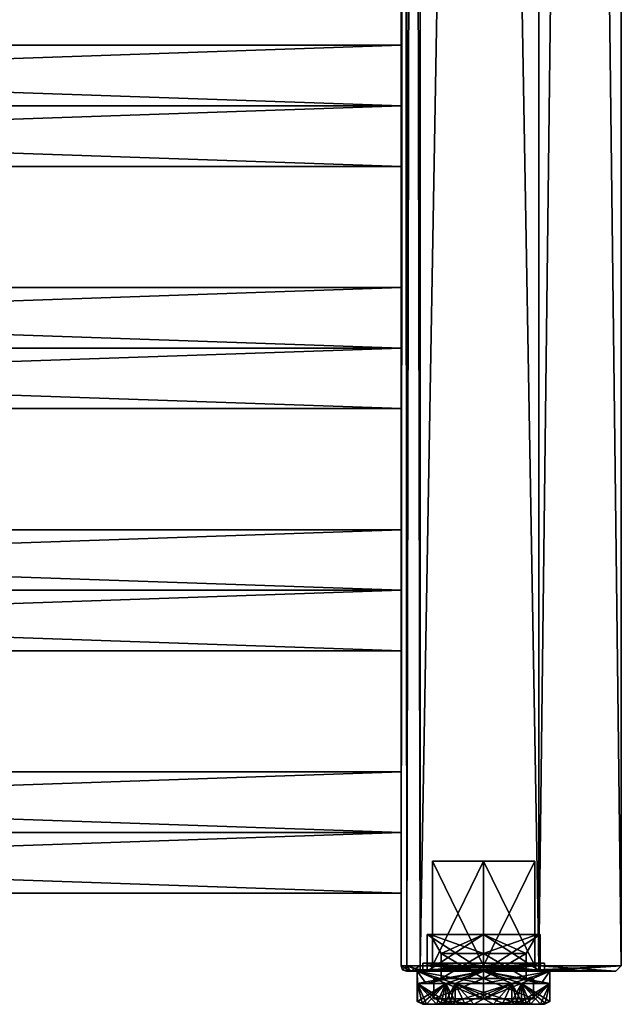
# Model space of a CAD drawing. Extents: x -200 to 200, y -702 to 625.
# Tile 204 of 256: x 91 to 200, y -625 to -446. Entities that reach past the tile are written whole.
import ezdxf

# ---------------------------------------------------------------- set-up
doc = ezdxf.new("R2010")
doc.units = 0
doc.header["$LTSCALE"] = 4.479492
for name, color, linetype in [('5227', 7, 'CONTINUOUS'), ('5228', 7, 'CONTINUOUS'), ('5229', 7, 'CONTINUOUS'), ('5230', 7, 'CONTINUOUS'), ('5231', 7, 'CONTINUOUS'), ('5232', 7, 'CONTINUOUS'), ('5233', 7, 'CONTINUOUS'), ('5234', 7, 'CONTINUOUS'), ('5235', 7, 'CONTINUOUS'), ('5236', 7, 'CONTINUOUS'), ('5237', 7, 'CONTINUOUS'), ('5238', 7, 'CONTINUOUS'), ('5239', 7, 'CONTINUOUS'), ('5240', 7, 'CONTINUOUS'), ('5241', 7, 'CONTINUOUS'), ('5242', 7, 'CONTINUOUS'), ('5243', 7, 'CONTINUOUS'), ('5244', 7, 'CONTINUOUS'), ('5245', 7, 'CONTINUOUS'), ('5246', 7, 'CONTINUOUS'), ('5247', 7, 'CONTINUOUS'), ('5248', 7, 'CONTINUOUS'), ('5249', 7, 'CONTINUOUS'), ('5250', 7, 'CONTINUOUS'), ('5251', 7, 'CONTINUOUS'), ('5252', 7, 'CONTINUOUS'), ('5253', 7, 'CONTINUOUS'), ('865', 7, 'CONTINUOUS'), ('866', 7, 'CONTINUOUS'), ('867', 7, 'CONTINUOUS'), ('868', 7, 'CONTINUOUS'), ('869', 7, 'CONTINUOUS'), ('870', 7, 'CONTINUOUS'), ('871', 7, 'CONTINUOUS'), ('872', 7, 'CONTINUOUS'), ('923', 7, 'CONTINUOUS'), ('924', 7, 'CONTINUOUS'), ('925', 7, 'CONTINUOUS'), ('926', 7, 'CONTINUOUS'), ('928', 7, 'CONTINUOUS'), ('929', 7, 'CONTINUOUS'), ('930', 7, 'CONTINUOUS'), ('935', 7, 'CONTINUOUS'), ('936', 7, 'CONTINUOUS'), ('937', 7, 'CONTINUOUS'), ('938', 7, 'CONTINUOUS'), ('939', 7, 'CONTINUOUS'), ('940', 7, 'CONTINUOUS'), ('946', 7, 'CONTINUOUS'), ('947', 7, 'CONTINUOUS'), ('948', 7, 'CONTINUOUS'), ('951', 7, 'CONTINUOUS'), ('952', 7, 'CONTINUOUS')]:
    doc.layers.add(name, color=color, linetype=linetype)

msp = doc.modelspace()

# ---------------------------------------------------------------- linework, layer by layer
at = {"layer": '5227', "color": 7, "linetype": 'CONTINUOUS'}
for points in [[(175, -616, -7.7), (167.3, -616), (175, -620.5, -7.7), (175, -616, -7.7)], [(175, -620.5, -7.7), (167.3, -616), (167.3, -620.5), (175, -620.5, -7.7)], [(182.7, -616), (175, -616, -7.7), (182.7, -620.5), (182.7, -616)], [(182.7, -620.5), (175, -616, -7.7), (175, -620.5, -7.7), (182.7, -620.5)]]:
    msp.add_3dface(points, dxfattribs=at)
at = {"layer": '5228', "color": 7, "linetype": 'CONTINUOUS'}
for points in [[(164.72, -612.5), (175, -612.5, 10.28), (165.3, -612.5), (164.72, -612.5)], [(175, -612.5, -10.28), (164.72, -612.5), (175, -612.5, -9.7), (175, -612.5, -10.28)], [(164.72, -612.5), (165.3, -612.5), (175, -612.5, -9.7), (164.72, -612.5)], [(165.3, -612.5), (175, -612.5, 10.28), (175, -612.5, 9.7), (165.3, -612.5)], [(175, -612.5, 10.28), (185.28, -612.5), (175, -612.5, 9.7), (175, -612.5, 10.28)], [(185.28, -612.5), (175, -612.5, -10.28), (184.7, -612.5), (185.28, -612.5)], [(175, -612.5, 9.7), (185.28, -612.5), (184.7, -612.5), (175, -612.5, 9.7)], [(184.7, -612.5), (175, -612.5, -10.28), (175, -612.5, -9.7), (184.7, -612.5)]]:
    msp.add_3dface(points, dxfattribs=at)
at = {"layer": '5229', "color": 7, "linetype": 'CONTINUOUS'}
for points in [[(164.72, -612.5), (175, -612.5, -10.28), (164.72, -619.2), (164.72, -612.5)], [(164.72, -619.2), (175, -612.5, -10.28), (175, -619.2, -10.28), (164.72, -619.2)], [(175, -619.2, -10.28), (185.28, -612.5), (185.28, -619.2), (175, -619.2, -10.28)], [(175, -612.5, -10.28), (185.28, -612.5), (175, -619.2, -10.28), (175, -612.5, -10.28)]]:
    msp.add_3dface(points, dxfattribs=at)
at = {"layer": '5230', "color": 7, "linetype": 'CONTINUOUS'}
for points in [[(162.95, -619.2), (175, -619.2, -10.28), (175, -619.2, -12.05), (162.95, -619.2)], [(175, -619.2, 12.05), (164.72, -619.2), (162.95, -619.2), (175, -619.2, 12.05)], [(164.72, -619.2), (175, -619.2, -10.28), (162.95, -619.2), (164.72, -619.2)], [(164.72, -619.2), (175, -619.2, 12.05), (175, -619.2, 10.28), (164.72, -619.2)], [(175, -619.2, 12.05), (187.05, -619.2), (175, -619.2, 10.28), (175, -619.2, 12.05)], [(187.05, -619.2), (185.28, -619.2), (175, -619.2, 10.28), (187.05, -619.2)], [(185.28, -619.2), (187.05, -619.2), (175, -619.2, -12.05), (185.28, -619.2)], [(175, -619.2, -10.28), (185.28, -619.2), (175, -619.2, -12.05), (175, -619.2, -10.28)]]:
    msp.add_3dface(points, dxfattribs=at)
at = {"layer": '5231', "color": 7, "linetype": 'CONTINUOUS'}
for points in [[(162.95, -624.7), (162.95, -619.2), (162.99, -621.4, -1), (162.95, -624.7)], [(162.95, -619.2), (175, -619.2, -12.05), (162.99, -621.4, -1), (162.95, -619.2)], [(162.99, -621.4, -1), (175, -619.2, -12.05), (164.56, -621.4, -6.03), (162.99, -621.4, -1)], [(164.56, -621.4, -6.03), (175, -619.2, -12.05), (168.13, -621.4, -9.9), (164.56, -621.4, -6.03)], [(168.13, -621.4, -9.9), (175, -619.2, -12.05), (169.86, -621.4, -10.9), (168.13, -621.4, -9.9)], [(169.86, -621.4, -10.9), (175, -619.2, -12.05), (175, -621.4, -12.05), (169.86, -621.4, -10.9)], [(175, -621.4, -12.05), (187.05, -619.2), (180.14, -621.4, -10.9), (175, -621.4, -12.05)], [(175, -619.2, -12.05), (187.05, -619.2), (175, -621.4, -12.05), (175, -619.2, -12.05)], [(180.14, -621.4, -10.9), (187.05, -619.2), (181.87, -621.4, -9.9), (180.14, -621.4, -10.9)], [(181.87, -621.4, -9.9), (187.05, -619.2), (185.44, -621.4, -6.03), (181.87, -621.4, -9.9)], [(185.44, -621.4, -6.03), (187.05, -619.2), (187.01, -621.4, -1), (185.44, -621.4, -6.03)], [(187.01, -624.7, -1), (187.05, -619.2), (187.04, -624.7, -0.5), (187.01, -624.7, -1)], [(187.01, -621.4, -1), (187.05, -619.2), (187.01, -624.7, -1), (187.01, -621.4, -1)], [(187.05, -619.2), (187.05, -624.7), (187.04, -624.7, -0.5), (187.05, -619.2)], [(162.96, -624.7, -0.5), (162.95, -624.7), (162.99, -621.4, -1), (162.96, -624.7, -0.5)], [(162.99, -624.7, -1), (162.96, -624.7, -0.5), (162.99, -621.4, -1), (162.99, -624.7, -1)], [(168.13, -624.7, -9.9), (168.13, -621.4, -9.9), (169.86, -621.4, -10.9), (168.13, -624.7, -9.9)], [(168.97, -624.7, -10.44), (168.13, -624.7, -9.9), (169.86, -621.4, -10.9), (168.97, -624.7, -10.44)], [(169.86, -624.7, -10.9), (168.97, -624.7, -10.44), (169.86, -621.4, -10.9), (169.86, -624.7, -10.9)], [(181.03, -624.7, -10.44), (180.14, -624.7, -10.9), (181.87, -621.4, -9.9), (181.03, -624.7, -10.44)], [(180.14, -624.7, -10.9), (180.14, -621.4, -10.9), (181.87, -621.4, -9.9), (180.14, -624.7, -10.9)], [(181.87, -624.7, -9.9), (181.03, -624.7, -10.44), (181.87, -621.4, -9.9), (181.87, -624.7, -9.9)]]:
    msp.add_3dface(points, dxfattribs=at)
at = {"layer": '5232', "color": 7, "linetype": 'CONTINUOUS'}
for points in [[(163.95, -625.2), (164.65, -625.2, -3.88), (164.65, -625.2, 3.88), (163.95, -625.2)], [(164.65, -625.2, -3.88), (166.47, -625.2, -7.02), (164.65, -625.2, 3.88), (164.65, -625.2, -3.88)], [(164.65, -625.2, 3.88), (166.47, -625.2, -7.02), (166.47, -625.2, 7.02), (164.65, -625.2, 3.88)], [(166.47, -625.2, -7.02), (169.48, -625.2, -9.57), (166.47, -625.2, 7.02), (166.47, -625.2, -7.02)], [(166.47, -625.2, 7.02), (169.48, -625.2, -9.57), (169.48, -625.2, 9.57), (166.47, -625.2, 7.02)], [(169.48, -625.2, 9.57), (173.19, -625.2, -10.9), (173.19, -625.2, 10.9), (169.48, -625.2, 9.57)], [(169.48, -625.2, -9.57), (173.19, -625.2, -10.9), (169.48, -625.2, 9.57), (169.48, -625.2, -9.57)], [(173.19, -625.2, 10.9), (176.81, -625.2, -10.9), (176.81, -625.2, 10.9), (173.19, -625.2, 10.9)], [(173.19, -625.2, -10.9), (176.81, -625.2, -10.9), (173.19, -625.2, 10.9), (173.19, -625.2, -10.9)], [(176.81, -625.2, -10.9), (180.52, -625.2, -9.57), (176.81, -625.2, 10.9), (176.81, -625.2, -10.9)], [(176.81, -625.2, 10.9), (180.52, -625.2, -9.57), (180.52, -625.2, 9.57), (176.81, -625.2, 10.9)], [(180.52, -625.2, -9.57), (183.53, -625.2, -7.02), (180.52, -625.2, 9.57), (180.52, -625.2, -9.57)], [(180.52, -625.2, 9.57), (183.53, -625.2, -7.02), (183.53, -625.2, 7.02), (180.52, -625.2, 9.57)], [(183.53, -625.2, -7.02), (185.35, -625.2, -3.88), (183.53, -625.2, 7.02), (183.53, -625.2, -7.02)], [(183.53, -625.2, 7.02), (185.35, -625.2, -3.88), (185.35, -625.2, 3.88), (183.53, -625.2, 7.02)], [(185.35, -625.2, 3.88), (185.35, -625.2, -3.88), (186.05, -625.2), (185.35, -625.2, 3.88)]]:
    msp.add_3dface(points, dxfattribs=at)
at = {"layer": '5233', "color": 7, "linetype": 'CONTINUOUS'}
for points in [[(175, -624.2, 9.05), (184.05, -624.2), (165.95, -624.2), (175, -624.2, 9.05)], [(165.95, -624.2), (184.05, -624.2), (175, -624.2, -9.05), (165.95, -624.2)]]:
    msp.add_3dface(points, dxfattribs=at)
at = {"layer": '5234', "color": 7, "linetype": 'CONTINUOUS'}
for points in [[(167.3, -620.5), (167.3, -616), (175, -616, 7.7), (167.3, -620.5)], [(175, -620.5, 7.7), (167.3, -620.5), (175, -616, 7.7), (175, -620.5, 7.7)], [(182.7, -616), (175, -620.5, 7.7), (175, -616, 7.7), (182.7, -616)], [(182.7, -616), (182.7, -620.5), (175, -620.5, 7.7), (182.7, -616)]]:
    msp.add_3dface(points, dxfattribs=at)
at = {"layer": '5235', "color": 7, "linetype": 'CONTINUOUS'}
for points in [[(175, -612.5, 10.28), (164.72, -612.5), (175, -619.2, 10.28), (175, -612.5, 10.28)], [(164.72, -612.5), (164.72, -619.2), (175, -619.2, 10.28), (164.72, -612.5)], [(185.28, -619.2), (175, -612.5, 10.28), (175, -619.2, 10.28), (185.28, -619.2)], [(185.28, -612.5), (175, -612.5, 10.28), (185.28, -619.2), (185.28, -612.5)]]:
    msp.add_3dface(points, dxfattribs=at)
at = {"layer": '5236', "color": 7, "linetype": 'CONTINUOUS'}
for points in [[(162.95, -619.2), (162.95, -624.7), (162.96, -624.7, 0.5), (162.95, -619.2)], [(175, -619.2, 12.05), (162.95, -619.2), (175, -621.4, 12.05), (175, -619.2, 12.05)], [(164.56, -621.4, 6.03), (162.95, -619.2), (162.99, -621.4, 1), (164.56, -621.4, 6.03)], [(162.99, -621.4, 1), (162.95, -619.2), (162.99, -624.7, 1), (162.99, -621.4, 1)], [(168.13, -621.4, 9.9), (162.95, -619.2), (164.56, -621.4, 6.03), (168.13, -621.4, 9.9)], [(169.86, -621.4, 10.9), (162.95, -619.2), (168.13, -621.4, 9.9), (169.86, -621.4, 10.9)], [(162.99, -624.7, 1), (162.95, -619.2), (162.96, -624.7, 0.5), (162.99, -624.7, 1)], [(175, -621.4, 12.05), (162.95, -619.2), (169.86, -621.4, 10.9), (175, -621.4, 12.05)], [(180.14, -621.4, 10.9), (175, -619.2, 12.05), (175, -621.4, 12.05), (180.14, -621.4, 10.9)], [(181.87, -621.4, 9.9), (175, -619.2, 12.05), (180.14, -621.4, 10.9), (181.87, -621.4, 9.9)], [(185.44, -621.4, 6.03), (175, -619.2, 12.05), (181.87, -621.4, 9.9), (185.44, -621.4, 6.03)], [(187.01, -621.4, 1), (175, -619.2, 12.05), (185.44, -621.4, 6.03), (187.01, -621.4, 1)], [(187.05, -619.2), (175, -619.2, 12.05), (187.01, -621.4, 1), (187.05, -619.2)], [(187.05, -624.7), (187.05, -619.2), (187.01, -621.4, 1), (187.05, -624.7)], [(168.97, -624.7, 10.44), (169.86, -624.7, 10.9), (168.13, -621.4, 9.9), (168.97, -624.7, 10.44)], [(168.13, -624.7, 9.9), (168.97, -624.7, 10.44), (168.13, -621.4, 9.9), (168.13, -624.7, 9.9)], [(169.86, -624.7, 10.9), (169.86, -621.4, 10.9), (168.13, -621.4, 9.9), (169.86, -624.7, 10.9)], [(180.14, -624.7, 10.9), (181.03, -624.7, 10.44), (180.14, -621.4, 10.9), (180.14, -624.7, 10.9)], [(181.03, -624.7, 10.44), (181.87, -624.7, 9.9), (180.14, -621.4, 10.9), (181.03, -624.7, 10.44)], [(181.87, -624.7, 9.9), (181.87, -621.4, 9.9), (180.14, -621.4, 10.9), (181.87, -624.7, 9.9)], [(187.04, -624.7, 0.5), (187.05, -624.7), (187.01, -621.4, 1), (187.04, -624.7, 0.5)], [(187.01, -624.7, 1), (187.04, -624.7, 0.5), (187.01, -621.4, 1), (187.01, -624.7, 1)]]:
    msp.add_3dface(points, dxfattribs=at)
at = {"layer": '5237', "color": 7, "linetype": 'CONTINUOUS'}
for points in [[(162.99, -621.4, -1), (164.56, -621.4, -6.03), (168.13, -621.4, -9.9), (162.99, -621.4, -1)], [(168.13, -621.4, 9.9), (164.56, -621.4, 6.03), (162.99, -621.4, 1), (168.13, -621.4, 9.9)], [(169.86, -621.4, -10.9), (175, -621.4, -12.05), (180.14, -621.4, -10.9), (169.86, -621.4, -10.9)], [(180.14, -621.4, 10.9), (175, -621.4, 12.05), (169.86, -621.4, 10.9), (180.14, -621.4, 10.9)], [(187.01, -621.4, 1), (185.44, -621.4, 6.03), (181.87, -621.4, 9.9), (187.01, -621.4, 1)], [(181.87, -621.4, -9.9), (185.44, -621.4, -6.03), (187.01, -621.4, -1), (181.87, -621.4, -9.9)]]:
    msp.add_3dface(points, dxfattribs=at)
at = {"layer": '5238', "color": 7, "linetype": 'CONTINUOUS'}
for points in [[(180.14, -624.7, 10.9), (180.14, -621.4, 10.9), (169.86, -621.4, 10.9), (180.14, -624.7, 10.9)], [(169.86, -621.4, 10.9), (169.86, -624.7, 10.9), (171.53, -625.01, 10.9), (169.86, -621.4, 10.9)], [(180.14, -624.7, 10.9), (169.86, -621.4, 10.9), (178.47, -625.01, 10.9), (180.14, -624.7, 10.9)], [(173.19, -625.2, 10.9), (176.81, -625.2, 10.9), (169.86, -621.4, 10.9), (173.19, -625.2, 10.9)], [(173.19, -625.2, 10.9), (169.86, -621.4, 10.9), (171.53, -625.01, 10.9), (173.19, -625.2, 10.9)], [(169.86, -621.4, 10.9), (176.81, -625.2, 10.9), (178.47, -625.01, 10.9), (169.86, -621.4, 10.9)]]:
    msp.add_3dface(points, dxfattribs=at)
at = {"layer": '5239', "color": 7, "linetype": 'CONTINUOUS'}
for points in [[(187.01, -624.7, 1), (187.01, -621.4, 1), (181.87, -621.4, 9.9), (187.01, -624.7, 1)], [(187.01, -624.7, 1), (181.87, -621.4, 9.9), (186.17, -625.01, 2.45), (187.01, -624.7, 1)], [(183.53, -625.2, 7.02), (185.35, -625.2, 3.88), (181.87, -621.4, 9.9), (183.53, -625.2, 7.02)], [(181.87, -621.4, 9.9), (181.87, -624.7, 9.9), (182.71, -625.01, 8.45), (181.87, -621.4, 9.9)], [(181.87, -621.4, 9.9), (185.35, -625.2, 3.88), (186.17, -625.01, 2.45), (181.87, -621.4, 9.9)], [(183.53, -625.2, 7.02), (181.87, -621.4, 9.9), (182.71, -625.01, 8.45), (183.53, -625.2, 7.02)]]:
    msp.add_3dface(points, dxfattribs=at)
at = {"layer": '5240', "color": 7, "linetype": 'CONTINUOUS'}
for points in [[(181.87, -624.7, -9.9), (187.01, -621.4, -1), (182.71, -625.01, -8.45), (181.87, -624.7, -9.9)], [(181.87, -624.7, -9.9), (181.87, -621.4, -9.9), (187.01, -621.4, -1), (181.87, -624.7, -9.9)], [(187.01, -621.4, -1), (183.53, -625.2, -7.02), (182.71, -625.01, -8.45), (187.01, -621.4, -1)], [(187.01, -621.4, -1), (185.35, -625.2, -3.88), (183.53, -625.2, -7.02), (187.01, -621.4, -1)], [(185.35, -625.2, -3.88), (187.01, -621.4, -1), (186.17, -625.01, -2.45), (185.35, -625.2, -3.88)], [(187.01, -621.4, -1), (187.01, -624.7, -1), (186.17, -625.01, -2.45), (187.01, -621.4, -1)]]:
    msp.add_3dface(points, dxfattribs=at)
at = {"layer": '5241', "color": 7, "linetype": 'CONTINUOUS'}
for points in [[(169.86, -624.7, -10.9), (180.14, -621.4, -10.9), (171.53, -625.01, -10.9), (169.86, -624.7, -10.9)], [(169.86, -624.7, -10.9), (169.86, -621.4, -10.9), (180.14, -621.4, -10.9), (169.86, -624.7, -10.9)], [(180.14, -621.4, -10.9), (173.19, -625.2, -10.9), (171.53, -625.01, -10.9), (180.14, -621.4, -10.9)], [(180.14, -621.4, -10.9), (176.81, -625.2, -10.9), (173.19, -625.2, -10.9), (180.14, -621.4, -10.9)], [(176.81, -625.2, -10.9), (180.14, -621.4, -10.9), (178.47, -625.01, -10.9), (176.81, -625.2, -10.9)], [(180.14, -621.4, -10.9), (180.14, -624.7, -10.9), (178.47, -625.01, -10.9), (180.14, -621.4, -10.9)]]:
    msp.add_3dface(points, dxfattribs=at)
at = {"layer": '5242', "color": 7, "linetype": 'CONTINUOUS'}
for points in [[(162.99, -624.7, -1), (162.99, -621.4, -1), (168.13, -621.4, -9.9), (162.99, -624.7, -1)], [(162.99, -624.7, -1), (168.13, -621.4, -9.9), (163.83, -625.01, -2.45), (162.99, -624.7, -1)], [(168.13, -621.4, -9.9), (164.65, -625.2, -3.88), (163.83, -625.01, -2.45), (168.13, -621.4, -9.9)], [(168.13, -621.4, -9.9), (166.47, -625.2, -7.02), (164.65, -625.2, -3.88), (168.13, -621.4, -9.9)], [(166.47, -625.2, -7.02), (168.13, -621.4, -9.9), (167.29, -625.01, -8.45), (166.47, -625.2, -7.02)], [(168.13, -621.4, -9.9), (168.13, -624.7, -9.9), (167.29, -625.01, -8.45), (168.13, -621.4, -9.9)]]:
    msp.add_3dface(points, dxfattribs=at)
at = {"layer": '5243', "color": 7, "linetype": 'CONTINUOUS'}
for points in [[(164.65, -625.2, 3.88), (166.47, -625.2, 7.02), (162.99, -621.4, 1), (164.65, -625.2, 3.88)], [(164.65, -625.2, 3.88), (162.99, -621.4, 1), (163.83, -625.01, 2.45), (164.65, -625.2, 3.88)], [(162.99, -621.4, 1), (166.47, -625.2, 7.02), (167.29, -625.01, 8.45), (162.99, -621.4, 1)], [(162.99, -621.4, 1), (162.99, -624.7, 1), (163.83, -625.01, 2.45), (162.99, -621.4, 1)], [(168.13, -624.7, 9.9), (162.99, -621.4, 1), (167.29, -625.01, 8.45), (168.13, -624.7, 9.9)], [(168.13, -624.7, 9.9), (168.13, -621.4, 9.9), (162.99, -621.4, 1), (168.13, -624.7, 9.9)]]:
    msp.add_3dface(points, dxfattribs=at)
at = {"layer": '5244', "color": 7, "linetype": 'CONTINUOUS'}
for points in [[(175, -619.2, -11.03), (186.03, -617.7), (186.03, -619.2), (175, -619.2, -11.03)], [(186.03, -619.2), (175, -617.7, 11.03), (175, -618.45, 11.78), (186.03, -619.2)], [(175, -618.45, -11.78), (186.03, -617.7), (175, -619.2, -11.03), (175, -618.45, -11.78)], [(175, -617.7, -11.03), (186.03, -617.7), (175, -618.45, -11.78), (175, -617.7, -11.03)], [(186.03, -617.7), (175, -617.7, 11.03), (186.03, -619.2), (186.03, -617.7)], [(175, -619.2, 11.03), (186.03, -619.2), (175, -618.45, 11.78), (175, -619.2, 11.03)]]:
    msp.add_3dface(points, dxfattribs=at)
at = {"layer": '5245', "color": 7, "linetype": 'CONTINUOUS'}
for points in [[(175, -617.7, 11.03), (186.03, -617.7), (175, -618.45, 10.28), (175, -617.7, 11.03)], [(186.03, -617.7), (175, -617.7, -11.03), (186.03, -619.2), (186.03, -617.7)], [(186.03, -617.7), (186.03, -619.2), (175, -619.2, 11.03), (186.03, -617.7)], [(186.03, -617.7), (175, -619.2, 11.03), (175, -618.45, 10.28), (186.03, -617.7)], [(186.03, -619.2), (175, -617.7, -11.03), (175, -618.45, -10.28), (186.03, -619.2)], [(175, -619.2, -11.03), (186.03, -619.2), (175, -618.45, -10.28), (175, -619.2, -11.03)]]:
    msp.add_3dface(points, dxfattribs=at)
at = {"layer": '5246', "color": 7, "linetype": 'CONTINUOUS'}
for points in [[(163.97, -619.2), (175, -619.2, 11.03), (163.97, -617.7), (163.97, -619.2)], [(175, -617.7, -11.03), (175, -618.45, -11.78), (163.97, -619.2), (175, -617.7, -11.03)], [(175, -618.45, 11.78), (175, -617.7, 11.03), (163.97, -617.7), (175, -618.45, 11.78)], [(175, -619.2, 11.03), (175, -618.45, 11.78), (163.97, -617.7), (175, -619.2, 11.03)], [(175, -617.7, -11.03), (163.97, -619.2), (163.97, -617.7), (175, -617.7, -11.03)], [(175, -618.45, -11.78), (175, -619.2, -11.03), (163.97, -619.2), (175, -618.45, -11.78)]]:
    msp.add_3dface(points, dxfattribs=at)
at = {"layer": '5247', "color": 7, "linetype": 'CONTINUOUS'}
for points in [[(163.97, -619.2), (175, -619.2, -11.03), (163.97, -617.7), (163.97, -619.2)], [(175, -619.2, -11.03), (175, -618.45, -10.28), (163.97, -617.7), (175, -619.2, -11.03)], [(175, -617.7, 11.03), (163.97, -619.2), (163.97, -617.7), (175, -617.7, 11.03)], [(175, -617.7, 11.03), (175, -618.45, 10.28), (163.97, -619.2), (175, -617.7, 11.03)], [(175, -618.45, -10.28), (175, -617.7, -11.03), (163.97, -617.7), (175, -618.45, -10.28)], [(175, -618.45, 10.28), (175, -619.2, 11.03), (163.97, -619.2), (175, -618.45, 10.28)]]:
    msp.add_3dface(points, dxfattribs=at)
at = {"layer": '5248', "color": 7, "linetype": 'CONTINUOUS'}
for points in [[(167.3, -616), (165.3, -612.5), (175, -612.5, 9.7), (167.3, -616)], [(167.3, -616), (175, -612.5, 9.7), (175, -616, 7.7), (167.3, -616)], [(184.7, -612.5), (182.7, -616), (175, -616, 7.7), (184.7, -612.5)], [(175, -612.5, 9.7), (184.7, -612.5), (175, -616, 7.7), (175, -612.5, 9.7)]]:
    msp.add_3dface(points, dxfattribs=at)
at = {"layer": '5249', "color": 7, "linetype": 'CONTINUOUS'}
for points in [[(165.3, -612.5), (175, -616, -7.7), (175, -612.5, -9.7), (165.3, -612.5)], [(167.3, -616), (175, -616, -7.7), (165.3, -612.5), (167.3, -616)], [(182.7, -616), (184.7, -612.5), (175, -612.5, -9.7), (182.7, -616)], [(175, -616, -7.7), (182.7, -616), (175, -612.5, -9.7), (175, -616, -7.7)]]:
    msp.add_3dface(points, dxfattribs=at)
at = {"layer": '5250', "color": 7, "linetype": 'CONTINUOUS'}
for points in [[(165.95, -620.5), (175, -624.2, -9.05), (175, -620.5, -9.05), (165.95, -620.5)], [(165.95, -624.2), (175, -624.2, -9.05), (165.95, -620.5), (165.95, -624.2)], [(175, -624.2, -9.05), (184.05, -624.2), (175, -620.5, -9.05), (175, -624.2, -9.05)], [(175, -620.5, -9.05), (184.05, -624.2), (184.05, -620.5), (175, -620.5, -9.05)]]:
    msp.add_3dface(points, dxfattribs=at)
at = {"layer": '5251', "color": 7, "linetype": 'CONTINUOUS'}
for points in [[(175, -620.5, 9.05), (165.95, -620.5), (175, -620.5, 7.7), (175, -620.5, 9.05)], [(165.95, -620.5), (167.3, -620.5), (175, -620.5, 7.7), (165.95, -620.5)], [(167.3, -620.5), (165.95, -620.5), (175, -620.5, -9.05), (167.3, -620.5)], [(175, -620.5, -7.7), (167.3, -620.5), (175, -620.5, -9.05), (175, -620.5, -7.7)], [(182.7, -620.5), (175, -620.5, -7.7), (184.05, -620.5), (182.7, -620.5)], [(175, -620.5, -7.7), (175, -620.5, -9.05), (184.05, -620.5), (175, -620.5, -7.7)], [(182.7, -620.5), (175, -620.5, 9.05), (175, -620.5, 7.7), (182.7, -620.5)], [(182.7, -620.5), (184.05, -620.5), (175, -620.5, 9.05), (182.7, -620.5)]]:
    msp.add_3dface(points, dxfattribs=at)
at = {"layer": '5252', "color": 7, "linetype": 'CONTINUOUS'}
for points in [[(175, -624.2, 9.05), (165.95, -624.2), (175, -620.5, 9.05), (175, -624.2, 9.05)], [(165.95, -624.2), (165.95, -620.5), (175, -620.5, 9.05), (165.95, -624.2)], [(184.05, -624.2), (175, -624.2, 9.05), (184.05, -620.5), (184.05, -624.2)], [(184.05, -620.5), (175, -624.2, 9.05), (175, -620.5, 9.05), (184.05, -620.5)]]:
    msp.add_3dface(points, dxfattribs=at)
at = {"layer": '5253', "color": 7, "linetype": 'CONTINUOUS'}
for points in [[(162.96, -624.7, 0.5), (162.95, -624.7), (163.83, -625.01, 2.45), (162.96, -624.7, 0.5)], [(162.95, -624.7), (163.95, -625.2), (163.83, -625.01, 2.45), (162.95, -624.7)], [(162.95, -624.7), (162.96, -624.7, -0.5), (163.95, -625.2), (162.95, -624.7)], [(162.99, -624.7, 1), (162.96, -624.7, 0.5), (163.83, -625.01, 2.45), (162.99, -624.7, 1)], [(162.96, -624.7, -0.5), (162.99, -624.7, -1), (163.95, -625.2), (162.96, -624.7, -0.5)], [(163.95, -625.2), (162.99, -624.7, -1), (163.83, -625.01, -2.45), (163.95, -625.2)], [(163.95, -625.2), (164.65, -625.2, 3.88), (163.83, -625.01, 2.45), (163.95, -625.2)], [(164.65, -625.2, -3.88), (163.95, -625.2), (163.83, -625.01, -2.45), (164.65, -625.2, -3.88)], [(166.47, -625.2, 7.02), (169.48, -625.2, 9.57), (167.29, -625.01, 8.45), (166.47, -625.2, 7.02)], [(169.48, -625.2, -9.57), (166.47, -625.2, -7.02), (167.29, -625.01, -8.45), (169.48, -625.2, -9.57)], [(168.97, -624.7, -10.44), (169.48, -625.2, -9.57), (167.29, -625.01, -8.45), (168.97, -624.7, -10.44)], [(168.13, -624.7, -9.9), (168.97, -624.7, -10.44), (167.29, -625.01, -8.45), (168.13, -624.7, -9.9)], [(169.48, -625.2, 9.57), (168.13, -624.7, 9.9), (167.29, -625.01, 8.45), (169.48, -625.2, 9.57)], [(169.48, -625.2, 9.57), (168.97, -624.7, 10.44), (168.13, -624.7, 9.9), (169.48, -625.2, 9.57)], [(169.86, -624.7, 10.9), (168.97, -624.7, 10.44), (171.53, -625.01, 10.9), (169.86, -624.7, 10.9)], [(168.97, -624.7, -10.44), (169.86, -624.7, -10.9), (169.48, -625.2, -9.57), (168.97, -624.7, -10.44)], [(168.97, -624.7, 10.44), (169.48, -625.2, 9.57), (171.53, -625.01, 10.9), (168.97, -624.7, 10.44)], [(169.48, -625.2, -9.57), (169.86, -624.7, -10.9), (171.53, -625.01, -10.9), (169.48, -625.2, -9.57)], [(169.48, -625.2, 9.57), (173.19, -625.2, 10.9), (171.53, -625.01, 10.9), (169.48, -625.2, 9.57)], [(173.19, -625.2, -10.9), (169.48, -625.2, -9.57), (171.53, -625.01, -10.9), (173.19, -625.2, -10.9)], [(176.81, -625.2, 10.9), (180.52, -625.2, 9.57), (178.47, -625.01, 10.9), (176.81, -625.2, 10.9)], [(180.52, -625.2, -9.57), (176.81, -625.2, -10.9), (178.47, -625.01, -10.9), (180.52, -625.2, -9.57)], [(181.03, -624.7, -10.44), (180.52, -625.2, -9.57), (178.47, -625.01, -10.9), (181.03, -624.7, -10.44)], [(180.14, -624.7, -10.9), (181.03, -624.7, -10.44), (178.47, -625.01, -10.9), (180.14, -624.7, -10.9)], [(180.52, -625.2, 9.57), (180.14, -624.7, 10.9), (178.47, -625.01, 10.9), (180.52, -625.2, 9.57)], [(180.52, -625.2, 9.57), (181.03, -624.7, 10.44), (180.14, -624.7, 10.9), (180.52, -625.2, 9.57)], [(180.52, -625.2, -9.57), (181.87, -624.7, -9.9), (182.71, -625.01, -8.45), (180.52, -625.2, -9.57)], [(181.03, -624.7, -10.44), (181.87, -624.7, -9.9), (180.52, -625.2, -9.57), (181.03, -624.7, -10.44)], [(181.03, -624.7, 10.44), (180.52, -625.2, 9.57), (182.71, -625.01, 8.45), (181.03, -624.7, 10.44)], [(183.53, -625.2, -7.02), (180.52, -625.2, -9.57), (182.71, -625.01, -8.45), (183.53, -625.2, -7.02)], [(180.52, -625.2, 9.57), (183.53, -625.2, 7.02), (182.71, -625.01, 8.45), (180.52, -625.2, 9.57)], [(181.87, -624.7, 9.9), (181.03, -624.7, 10.44), (182.71, -625.01, 8.45), (181.87, -624.7, 9.9)], [(186.05, -625.2), (185.35, -625.2, -3.88), (186.17, -625.01, -2.45), (186.05, -625.2)], [(185.35, -625.2, 3.88), (186.05, -625.2), (186.17, -625.01, 2.45), (185.35, -625.2, 3.88)], [(187.05, -624.7), (186.05, -625.2), (186.17, -625.01, -2.45), (187.05, -624.7)], [(186.05, -625.2), (187.05, -624.7), (187.04, -624.7, 0.5), (186.05, -625.2)], [(186.05, -625.2), (187.01, -624.7, 1), (186.17, -625.01, 2.45), (186.05, -625.2)], [(186.05, -625.2), (187.04, -624.7, 0.5), (187.01, -624.7, 1), (186.05, -625.2)], [(187.01, -624.7, -1), (187.04, -624.7, -0.5), (186.17, -625.01, -2.45), (187.01, -624.7, -1)], [(187.04, -624.7, -0.5), (187.05, -624.7), (186.17, -625.01, -2.45), (187.04, -624.7, -0.5)]]:
    msp.add_3dface(points, dxfattribs=at)
at = {"layer": '865', "color": 7, "linetype": 'CONTINUOUS'}
for points in [[(160, -583), (-160, -583), (-160, -594, 11), (160, -583)], [(160, -594, 11), (160, -583), (-160, -594, 11), (160, -594, 11)], [(160, -594, -11), (-160, -594, -11), (-160, -583), (160, -594, -11)], [(160, -583), (160, -594, -11), (-160, -583), (160, -583)]]:
    msp.add_3dface(points, dxfattribs=at)
at = {"layer": '866', "color": 7, "linetype": 'CONTINUOUS'}
for points in [[(160, -605), (160, -594, 11), (-160, -605), (160, -605)], [(-160, -594, -11), (160, -605), (-160, -605), (-160, -594, -11)], [(160, -594, 11), (-160, -594, 11), (-160, -605), (160, -594, 11)], [(160, -594, -11), (160, -605), (-160, -594, -11), (160, -594, -11)]]:
    msp.add_3dface(points, dxfattribs=at)
at = {"layer": '867', "color": 7, "linetype": 'CONTINUOUS'}
for points in [[(160, -539), (-160, -539), (-160, -550, 11), (160, -539)], [(160, -550, 11), (160, -539), (-160, -550, 11), (160, -550, 11)], [(160, -550, -11), (-160, -550, -11), (-160, -539), (160, -550, -11)], [(160, -539), (160, -550, -11), (-160, -539), (160, -539)]]:
    msp.add_3dface(points, dxfattribs=at)
at = {"layer": '868', "color": 7, "linetype": 'CONTINUOUS'}
for points in [[(160, -561), (160, -550, 11), (-160, -561), (160, -561)], [(-160, -550, -11), (160, -561), (-160, -561), (-160, -550, -11)], [(160, -550, 11), (-160, -550, 11), (-160, -561), (160, -550, 11)], [(160, -550, -11), (160, -561), (-160, -550, -11), (160, -550, -11)]]:
    msp.add_3dface(points, dxfattribs=at)
at = {"layer": '869', "color": 7, "linetype": 'CONTINUOUS'}
for points in [[(160, -495), (-160, -495), (-160, -506, 11), (160, -495)], [(160, -506, 11), (160, -495), (-160, -506, 11), (160, -506, 11)], [(160, -506, -11), (-160, -506, -11), (-160, -495), (160, -506, -11)], [(160, -495), (160, -506, -11), (-160, -495), (160, -495)]]:
    msp.add_3dface(points, dxfattribs=at)
at = {"layer": '870', "color": 7, "linetype": 'CONTINUOUS'}
for points in [[(160, -517), (160, -506, 11), (-160, -517), (160, -517)], [(-160, -506, -11), (160, -517), (-160, -517), (-160, -506, -11)], [(160, -506, 11), (-160, -506, 11), (-160, -517), (160, -506, 11)], [(160, -506, -11), (160, -517), (-160, -506, -11), (160, -506, -11)]]:
    msp.add_3dface(points, dxfattribs=at)
at = {"layer": '871', "color": 7, "linetype": 'CONTINUOUS'}
for points in [[(160, -451), (-160, -451), (-160, -462, 11), (160, -451)], [(160, -451), (160, -462, -11), (-160, -451), (160, -451)], [(160, -462, -11), (-160, -462, -11), (-160, -451), (160, -462, -11)], [(160, -462, 11), (160, -451), (-160, -462, 11), (160, -462, 11)]]:
    msp.add_3dface(points, dxfattribs=at)
at = {"layer": '872', "color": 7, "linetype": 'CONTINUOUS'}
for points in [[(160, -462, 11), (-160, -462, 11), (-160, -473), (160, -462, 11)], [(-160, -462, -11), (160, -473), (-160, -473), (-160, -462, -11)], [(160, -473), (160, -462, 11), (-160, -473), (160, -473)], [(160, -462, -11), (160, -473), (-160, -462, -11), (160, -462, -11)]]:
    msp.add_3dface(points, dxfattribs=at)
at = {"layer": '923', "color": 7, "linetype": 'CONTINUOUS'}
for points in [[(185, 618.2, -15), (185, -618.2, -15), (163.5, 618.2, -15), (185, 618.2, -15)], [(163.5, 618.2, -15), (185, -618.2, -15), (163.5, -618.2, -15), (163.5, 618.2, -15)]]:
    msp.add_3dface(points, dxfattribs=at)
at = {"layer": '924', "color": 7, "linetype": 'CONTINUOUS'}
for points in [[(163.5, 618.2, 15), (163.5, -618.2, 15), (185, 618.2, 15), (163.5, 618.2, 15)], [(185, 618.2, 15), (163.5, -618.2, 15), (185, -618.2, 15), (185, 618.2, 15)]]:
    msp.add_3dface(points, dxfattribs=at)
at = {"layer": '925', "color": 7, "linetype": 'CONTINUOUS'}
for points in [[(161, -619.2, -11.5), (161.73, -619.2, -13.27), (161, -619.2, 11.5), (161, -619.2, -11.5)], [(161, -619.2, 11.5), (161.73, -619.2, -13.27), (161.73, -619.2, 13.27), (161, -619.2, 11.5)], [(161.73, -619.2, -13.27), (163.5, -619.2, -14), (161.73, -619.2, 13.27), (161.73, -619.2, -13.27)], [(161.73, -619.2, 13.27), (163.5, -619.2, -14), (163.5, -619.2, 14), (161.73, -619.2, 13.27)], [(163.5, -619.2, 14), (164.7, -619.2), (175, -619.2, 10.3), (163.5, -619.2, 14)], [(185, -619.2, 14), (163.5, -619.2, 14), (175, -619.2, 10.3), (185, -619.2, 14)], [(163.5, -619.2, -14), (185, -619.2, -14), (175, -619.2, -10.3), (163.5, -619.2, -14)], [(163.5, -619.2, 14), (163.5, -619.2, -14), (164.7, -619.2), (163.5, -619.2, 14)], [(164.7, -619.2), (163.5, -619.2, -14), (175, -619.2, -10.3), (164.7, -619.2)], [(185.3, -619.2), (185, -619.2, 14), (175, -619.2, 10.3), (185.3, -619.2)], [(175, -619.2, -10.3), (185, -619.2, -14), (185.3, -619.2), (175, -619.2, -10.3)], [(199, -619.2, 0), (185, -619.2, 14), (185.3, -619.2), (199, -619.2, 0)], [(185, -619.2, -14), (199, -619.2, 0), (185.3, -619.2), (185, -619.2, -14)]]:
    msp.add_3dface(points, dxfattribs=at)
at = {"layer": '926', "color": 7, "linetype": 'CONTINUOUS'}
for points in [[(160, 618.2, 11.5), (160, -22, 11), (160, -618.2, 11.5), (160, 618.2, 11.5)], [(160, -618.2, -11.5), (160, 22, -11), (160, 618.2, -11.5), (160, -618.2, -11.5)], [(160, -618.2, -11.5), (160, -22, -11), (160, 22, -11), (160, -618.2, -11.5)], [(160, -66, 11), (160, -618.2, 11.5), (160, -22, 11), (160, -66, 11)], [(160, -618.2, -11.5), (160, -66, -11), (160, -22, -11), (160, -618.2, -11.5)], [(160, -198, 11), (160, -618.2, 11.5), (160, -66, 11), (160, -198, 11)], [(160, -66, -11), (160, -618.2, -11.5), (160, -198, -11), (160, -66, -11)], [(160, -618.2, -11.5), (160, -242, -11), (160, -198, -11), (160, -618.2, -11.5)], [(160, -242, 11), (160, -618.2, 11.5), (160, -198, 11), (160, -242, 11)], [(160, -618.2, -11.5), (160, -286, -11), (160, -242, -11), (160, -618.2, -11.5)], [(160, -286, 11), (160, -618.2, 11.5), (160, -242, 11), (160, -286, 11)], [(160, -330, 11), (160, -618.2, 11.5), (160, -286, 11), (160, -330, 11)], [(160, -618.2, -11.5), (160, -330, -11), (160, -286, -11), (160, -618.2, -11.5)], [(160, -341), (160, -451), (160, -330, 11), (160, -341)], [(160, -451), (160, -462, 11), (160, -330, 11), (160, -451)], [(160, -330, -11), (160, -462, -11), (160, -341), (160, -330, -11)], [(160, -462, 11), (160, -618.2, 11.5), (160, -330, 11), (160, -462, 11)], [(160, -618.2, -11.5), (160, -462, -11), (160, -330, -11), (160, -618.2, -11.5)], [(160, -462, -11), (160, -451), (160, -341), (160, -462, -11)], [(160, -473), (160, -495), (160, -462, 11), (160, -473)], [(160, -495), (160, -506, 11), (160, -462, 11), (160, -495)], [(160, -462, -11), (160, -506, -11), (160, -473), (160, -462, -11)], [(160, -506, 11), (160, -618.2, 11.5), (160, -462, 11), (160, -506, 11)], [(160, -618.2, -11.5), (160, -506, -11), (160, -462, -11), (160, -618.2, -11.5)], [(160, -506, -11), (160, -495), (160, -473), (160, -506, -11)], [(160, -506, -11), (160, -550, -11), (160, -517), (160, -506, -11)], [(160, -539), (160, -550, 11), (160, -506, 11), (160, -539)], [(160, -517), (160, -539), (160, -506, 11), (160, -517)], [(160, -550, 11), (160, -618.2, 11.5), (160, -506, 11), (160, -550, 11)], [(160, -618.2, -11.5), (160, -550, -11), (160, -506, -11), (160, -618.2, -11.5)], [(160, -550, -11), (160, -539), (160, -517), (160, -550, -11)], [(160, -561), (160, -583), (160, -550, 11), (160, -561)], [(160, -583), (160, -594, 11), (160, -550, 11), (160, -583)], [(160, -550, -11), (160, -594, -11), (160, -561), (160, -550, -11)], [(160, -594, 11), (160, -618.2, 11.5), (160, -550, 11), (160, -594, 11)], [(160, -618.2, -11.5), (160, -594, -11), (160, -550, -11), (160, -618.2, -11.5)], [(160, -594, -11), (160, -583), (160, -561), (160, -594, -11)], [(160, -605), (160, -618.2, -11.5), (160, -594, 11), (160, -605)], [(160, -594, -11), (160, -618.2, -11.5), (160, -605), (160, -594, -11)], [(160, -618.2, -11.5), (160, -618.2, 11.5), (160, -594, 11), (160, -618.2, -11.5)]]:
    msp.add_3dface(points, dxfattribs=at)
at = {"layer": '928', "color": 7, "linetype": 'CONTINUOUS'}
for points in [[(185, -618.2, -15), (200, 618.2), (200, -618.2), (185, -618.2, -15)], [(185, -618.2, -15), (185, 618.2, -15), (200, 618.2), (185, -618.2, -15)], [(185, 618.2, 15), (185, -618.2, 15), (200, -618.2), (185, 618.2, 15)], [(200, 618.2), (185, 618.2, 15), (200, -618.2), (200, 618.2)]]:
    msp.add_3dface(points, dxfattribs=at)
at = {"layer": '929', "color": 7, "linetype": 'CONTINUOUS'}
for points in [[(160, 618.2, 11.5), (160, -618.2, 11.5), (161.03, -618.2, 13.97), (160, 618.2, 11.5)], [(160, 618.2, 11.5), (161.03, -618.2, 13.97), (161.03, 618.2, 13.97), (160, 618.2, 11.5)], [(161.03, -618.2, 13.97), (163.5, -618.2, 15), (161.03, 618.2, 13.97), (161.03, -618.2, 13.97)], [(163.5, -618.2, 15), (163.5, 618.2, 15), (161.03, 618.2, 13.97), (163.5, -618.2, 15)]]:
    msp.add_3dface(points, dxfattribs=at)
at = {"layer": '930', "color": 7, "linetype": 'CONTINUOUS'}
for points in [[(160, -618.2, -11.5), (160, 618.2, -11.5), (161.03, 618.2, -13.97), (160, -618.2, -11.5)], [(161.03, -618.2, -13.97), (160, -618.2, -11.5), (161.03, 618.2, -13.97), (161.03, -618.2, -13.97)], [(163.5, 618.2, -15), (161.03, -618.2, -13.97), (161.03, 618.2, -13.97), (163.5, 618.2, -15)], [(163.5, 618.2, -15), (163.5, -618.2, -15), (161.03, -618.2, -13.97), (163.5, 618.2, -15)]]:
    msp.add_3dface(points, dxfattribs=at)
at = {"layer": '935', "color": 7, "linetype": 'CONTINUOUS'}
for points in [[(160, -618.2, 11.5), (160, -618.2, -11.5), (160.29, -618.91, -11.5), (160, -618.2, 11.5)], [(160.29, -618.91, 11.5), (160, -618.2, 11.5), (160.29, -618.91, -11.5), (160.29, -618.91, 11.5)], [(161, -619.2, -11.5), (160.29, -618.91, 11.5), (160.29, -618.91, -11.5), (161, -619.2, -11.5)], [(161, -619.2, -11.5), (161, -619.2, 11.5), (160.29, -618.91, 11.5), (161, -619.2, -11.5)]]:
    msp.add_3dface(points, dxfattribs=at)
at = {"layer": '936', "color": 7, "linetype": 'CONTINUOUS'}
for points in [[(185, -618.91, 14.71), (185, -618.2, 15), (163.5, -618.91, 14.71), (185, -618.91, 14.71)], [(185, -618.2, 15), (163.5, -618.2, 15), (163.5, -618.91, 14.71), (185, -618.2, 15)], [(163.5, -619.2, 14), (185, -618.91, 14.71), (163.5, -618.91, 14.71), (163.5, -619.2, 14)], [(163.5, -619.2, 14), (185, -619.2, 14), (185, -618.91, 14.71), (163.5, -619.2, 14)]]:
    msp.add_3dface(points, dxfattribs=at)
at = {"layer": '937', "color": 7, "linetype": 'CONTINUOUS'}
for points in [[(185, -618.2, 15), (199, -619.2, 0), (200, -618.2), (185, -618.2, 15)], [(199, -619.2, 0), (185, -618.2, 15), (185, -618.91, 14.71), (199, -619.2, 0)], [(199, -619.2, 0), (185, -619.2, -14), (200, -618.2), (199, -619.2, 0)], [(185, -618.2, -15), (200, -618.2), (185, -618.91, -14.71), (185, -618.2, -15)], [(200, -618.2), (185, -619.2, -14), (185, -618.91, -14.71), (200, -618.2)], [(185, -619.2, 14), (199, -619.2, 0), (185, -618.91, 14.71), (185, -619.2, 14)]]:
    msp.add_3dface(points, dxfattribs=at)
at = {"layer": '938', "color": 7, "linetype": 'CONTINUOUS'}
for points in [[(163.5, -618.2, -15), (185, -618.2, -15), (185, -618.91, -14.71), (163.5, -618.2, -15)], [(163.5, -618.2, -15), (185, -618.91, -14.71), (163.5, -618.91, -14.71), (163.5, -618.2, -15)], [(185, -619.2, -14), (163.5, -619.2, -14), (163.5, -618.91, -14.71), (185, -619.2, -14)], [(185, -618.91, -14.71), (185, -619.2, -14), (163.5, -618.91, -14.71), (185, -618.91, -14.71)]]:
    msp.add_3dface(points, dxfattribs=at)
at = {"layer": '939', "color": 7, "linetype": 'CONTINUOUS'}
for points in [[(161.73, -619.2, 13.27), (160, -618.2, 11.5), (160.29, -618.91, 11.5), (161.73, -619.2, 13.27)], [(160, -618.2, 11.5), (161.73, -619.2, 13.27), (161.03, -618.2, 13.97), (160, -618.2, 11.5)], [(163.5, -618.91, 14.71), (163.5, -618.2, 15), (161.03, -618.2, 13.97), (163.5, -618.91, 14.71)], [(161.73, -619.2, 13.27), (163.5, -619.2, 14), (161.03, -618.2, 13.97), (161.73, -619.2, 13.27)], [(163.5, -619.2, 14), (163.5, -618.91, 14.71), (161.03, -618.2, 13.97), (163.5, -619.2, 14)], [(161, -619.2, 11.5), (161.73, -619.2, 13.27), (160.29, -618.91, 11.5), (161, -619.2, 11.5)]]:
    msp.add_3dface(points, dxfattribs=at)
at = {"layer": '940', "color": 7, "linetype": 'CONTINUOUS'}
for points in [[(160, -618.2, -11.5), (161.03, -618.2, -13.97), (160.29, -618.91, -11.5), (160, -618.2, -11.5)], [(161.03, -618.2, -13.97), (161, -619.2, -11.5), (160.29, -618.91, -11.5), (161.03, -618.2, -13.97)], [(161.73, -619.2, -13.27), (161, -619.2, -11.5), (161.03, -618.2, -13.97), (161.73, -619.2, -13.27)], [(163.5, -618.2, -15), (161.73, -619.2, -13.27), (161.03, -618.2, -13.97), (163.5, -618.2, -15)], [(161.73, -619.2, -13.27), (163.5, -618.2, -15), (163.5, -618.91, -14.71), (161.73, -619.2, -13.27)], [(163.5, -619.2, -14), (161.73, -619.2, -13.27), (163.5, -618.91, -14.71), (163.5, -619.2, -14)]]:
    msp.add_3dface(points, dxfattribs=at)
at = {"layer": '946', "color": 7, "linetype": 'CONTINUOUS'}
for points in [[(175, -599.2, 9.3), (165.7, -599.2), (184.3, -599.2), (175, -599.2, 9.3)], [(184.3, -599.2), (165.7, -599.2), (175, -599.2, -9.3), (184.3, -599.2)]]:
    msp.add_3dface(points, dxfattribs=at)
at = {"layer": '947', "color": 7, "linetype": 'CONTINUOUS'}
for points in [[(165.7, -599.2), (175, -599.2, 9.3), (165.7, -618.2), (165.7, -599.2)], [(165.7, -618.2), (175, -599.2, 9.3), (175, -618.2, 9.3), (165.7, -618.2)], [(175, -599.2, 9.3), (184.3, -599.2), (175, -618.2, 9.3), (175, -599.2, 9.3)], [(175, -618.2, 9.3), (184.3, -599.2), (184.3, -618.2), (175, -618.2, 9.3)]]:
    msp.add_3dface(points, dxfattribs=at)
at = {"layer": '948', "color": 7, "linetype": 'CONTINUOUS'}
for points in [[(165.7, -599.2), (165.7, -618.2), (175, -618.2, -9.3), (165.7, -599.2)], [(175, -599.2, -9.3), (165.7, -599.2), (175, -618.2, -9.3), (175, -599.2, -9.3)], [(184.3, -599.2), (175, -599.2, -9.3), (184.3, -618.2), (184.3, -599.2)], [(184.3, -618.2), (175, -599.2, -9.3), (175, -618.2, -9.3), (184.3, -618.2)]]:
    msp.add_3dface(points, dxfattribs=at)
at = {"layer": '951', "color": 7, "linetype": 'CONTINUOUS'}
for points in [[(175, -619.2, -10.3), (165.7, -618.2), (165.41, -618.91), (175, -619.2, -10.3)], [(165.7, -618.2), (175, -619.2, -10.3), (175, -618.2, -9.3), (165.7, -618.2)], [(175, -618.2, -9.3), (185.3, -619.2), (184.59, -618.91), (175, -618.2, -9.3)], [(175, -619.2, -10.3), (185.3, -619.2), (175, -618.2, -9.3), (175, -619.2, -10.3)], [(184.3, -618.2), (175, -618.2, -9.3), (184.59, -618.91), (184.3, -618.2)], [(164.7, -619.2), (175, -619.2, -10.3), (165.41, -618.91), (164.7, -619.2)]]:
    msp.add_3dface(points, dxfattribs=at)
at = {"layer": '952', "color": 7, "linetype": 'CONTINUOUS'}
for points in [[(175, -619.2, 10.3), (164.7, -619.2), (175, -618.2, 9.3), (175, -619.2, 10.3)], [(175, -618.2, 9.3), (164.7, -619.2), (165.41, -618.91), (175, -618.2, 9.3)], [(165.7, -618.2), (175, -618.2, 9.3), (165.41, -618.91), (165.7, -618.2)], [(175, -619.2, 10.3), (175, -618.2, 9.3), (184.3, -618.2), (175, -619.2, 10.3)], [(175, -619.2, 10.3), (184.3, -618.2), (184.59, -618.91), (175, -619.2, 10.3)], [(185.3, -619.2), (175, -619.2, 10.3), (184.59, -618.91), (185.3, -619.2)]]:
    msp.add_3dface(points, dxfattribs=at)

doc.saveas('drawing.dxf')
